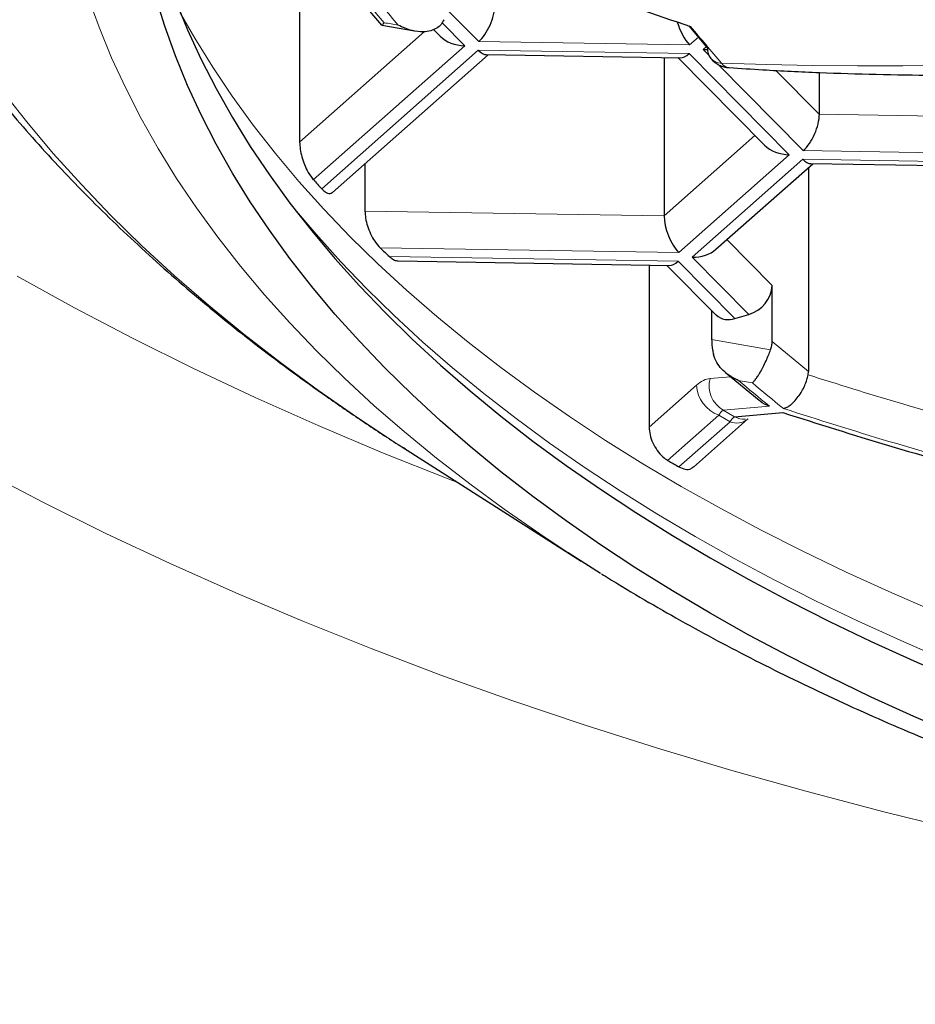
# Model space of a CAD drawing. Header units: millimetres. Extents: x 8 to 869, y 12 to 834.
# Tile 50 of 217: x 425.97 to 429.35, y 674.91 to 678.63. Entities that reach past the tile are written whole.
import ezdxf

# ---------------------------------------------------------------- set-up
doc = ezdxf.new("R2010")
doc.units = ezdxf.units.MM

msp = doc.modelspace()

# ---------------------------------------------------------------- linework, layer by layer
at = {"color": 7, "linetype": 'Continuous', "lineweight": 30}
for p, q in [((427.0233, 678.8472), (427.0233, 678.1689)), ((427.206, 678.7601), (427.3324, 678.61)), ((427.3335, 678.61), (427.4574, 678.5885)), ((428.4933, 678.6077), (428.5644, 678.5236)), ((427.5288, 678.5939), (427.5538, 678.5686)), ((427.1471, 677.9787), (427.7353, 678.4989)), ((427.728, 678.499), (428.4615, 678.4875)), ((428.4001, 678.4885), (428.4001, 677.8906)), ((428.4522, 678.4877), (428.7798, 678.1569)), ((428.9863, 678.4316), (428.9863, 678.274)), ((427.2699, 678.0873), (427.2699, 677.9083)), ((428.5959, 677.764), (428.9612, 678.0872)), ((428.9539, 678.0873), (429.6874, 678.0758)), ((428.945, 678.0728), (428.945, 677.3018)), ((427.3951, 677.72), (428.4202, 677.703)), ((428.3432, 677.7043), (428.3432, 677.0923)), ((428.4109, 677.7032), (428.5965, 677.5157)), ((428.8084, 677.416), (428.8084, 677.6275)), ((428.5796, 677.5329), (428.5796, 677.4228)), ((428.6676, 677.5023), (428.7204, 677.5178)), ((428.6325, 677.2983), (428.7586, 677.1935)), ((428.9439, 677.2898), (428.945, 677.3018)), ((428.5114, 676.9414), (428.7152, 677.1217)), ((428.6656, 677.131), (428.849, 677.147)), ((427.416, 677.0135), (428.0865, 676.5863)), ((427.422, 677.0097), (427.416, 677.0135))]:
    msp.add_line(p, q, dxfattribs=at)
at = {"color": 252, "linetype": 'Continuous', "lineweight": 0}
for p, q in [((427.6998, 678.5483), (427.5735, 678.6759)), ((427.5611, 678.6196), (427.647, 678.5328)), ((427.4949, 678.586), (427.0233, 678.1689)), ((427.647, 678.5328), (427.0749, 678.0268)), ((428.4963, 678.5359), (427.6998, 678.5483)), ((428.5293, 678.5651), (428.4963, 678.5359)), ((427.1065, 677.9924), (427.6981, 678.5156)), ((427.6981, 678.5156), (428.4945, 678.5032)), ((428.4945, 678.5032), (428.873, 678.1211)), ((428.5473, 678.5187), (428.5595, 678.5295)), ((428.5686, 678.4972), (428.5473, 678.5187)), ((428.9258, 678.1366), (428.6024, 678.4631)), ((428.9863, 678.274), (428.8224, 678.4395)), ((429.6673, 678.2634), (428.9863, 678.274)), ((428.7431, 678.1939), (428.4001, 677.8906)), ((429.7222, 678.1241), (428.9258, 678.1366)), ((428.873, 678.1211), (428.455, 677.7514)), ((428.506, 677.7342), (428.924, 678.1039)), ((428.924, 678.1039), (429.7204, 678.0915)), ((428.4001, 677.8906), (427.2699, 677.9083)), ((428.8084, 677.6275), (428.6371, 677.8005)), ((428.455, 677.7514), (427.3276, 677.769)), ((427.3622, 677.7367), (428.4533, 677.7187)), ((428.4533, 677.7187), (428.6676, 677.5023)), ((428.7204, 677.5178), (428.506, 677.7342)), ((428.8025, 677.3841), (428.5796, 677.4228)), ((428.945, 677.3018), (428.8084, 677.416)), ((428.6513, 677.2826), (428.5734, 677.2761)), ((428.7335, 677.2594), (428.6803, 677.2686)), ((428.5218, 677.2503), (428.3432, 677.0923)), ((428.7976, 677.1717), (428.6234, 677.1564)), ((428.6234, 677.1564), (428.6656, 677.131)), ((428.607, 677.1379), (428.4134, 676.9667)), ((428.649, 677.1127), (428.607, 677.1379)), ((428.649, 677.1127), (428.4558, 676.9419))]:
    msp.add_line(p, q, dxfattribs=at)
at = {"color": 252, "linetype": 'Continuous', "lineweight": 0, "flags": 128}
for points in [[(428.0377, 676.6177), (427.93, 676.689), (427.7955, 676.7825), (427.6656, 676.8778), (427.5402, 676.975), (427.4196, 677.0739), (427.3038, 677.1745), (427.1928, 677.2767), (427.0868, 677.3805), (426.9858, 677.4858), (426.8899, 677.5924), (426.7992, 677.7004), (426.7137, 677.8096), (426.6334, 677.9201), (426.5585, 678.0316), (426.4889, 678.1442), (426.4248, 678.2577), (426.3662, 678.3721), (426.3131, 678.4873), (426.2655, 678.6032), (426.2235, 678.7197)], [(426.5724, 678.6574), (426.6267, 678.5619), (426.695, 678.4513), (426.7686, 678.3417), (426.8475, 678.2332), (426.9315, 678.1258), (427.0207, 678.0197), (427.1149, 677.9149), (427.2141, 677.8115), (427.3183, 677.7095), (427.4273, 677.6091), (427.5411, 677.5102), (427.6597, 677.413), (427.7828, 677.3175), (427.9105, 677.2239), (428.0427, 677.132), (428.1792, 677.0421), (428.32, 676.9542), (428.465, 676.8683), (428.614, 676.7845), (428.767, 676.7028), (428.9239, 676.6234), (429.0846, 676.5462), (429.2489, 676.4713), (429.4167, 676.3989)], [(427.416, 677.0135), (427.3965, 677.0259), (427.2429, 677.1271), (427.0941, 677.2305), (426.9504, 677.336), (426.8118, 677.4434), (426.6783, 677.5528), (426.5502, 677.6641), (426.4275, 677.7772), (426.3103, 677.8919), (426.1986, 678.0083), (426.0925, 678.1263), (425.9921, 678.2457), (425.8976, 678.3666)], [(426.9828, 677.943), (426.9967, 677.9259), (427.0851, 677.8207), (427.1785, 677.7168), (427.2768, 677.6143), (427.3801, 677.5132), (427.4882, 677.4136), (427.601, 677.3156), (427.7185, 677.2192), (427.8406, 677.1246), (427.9672, 677.0317), (428.0982, 676.9407), (428.2335, 676.8516), (428.3731, 676.7644), (428.5168, 676.6792), (428.6645, 676.5962), (428.8162, 676.5152), (428.9717, 676.4365), (429.131, 676.36), (429.2938, 676.2858), (429.4602, 676.2139)], [(425.956, 677.6619), (426.1725, 677.5428), (426.3945, 677.4268), (426.6221, 677.314), (426.8551, 677.2045), (427.0932, 677.0983), (427.3363, 676.9956), (427.5843, 676.8964), (427.6237, 676.8812)], [(429.5219, 675.5675), (429.2296, 675.6394), (428.9408, 675.7154), (428.6558, 675.7955), (428.3747, 675.8797), (428.0978, 675.9678), (427.8252, 676.0599), (427.5571, 676.1558), (427.2937, 676.2555), (427.0352, 676.3589), (426.7817, 676.466), (426.5335, 676.5766), (426.2906, 676.6908), (426.0534, 676.8084), (425.8218, 676.9293)]]:
    msp.add_lwpolyline(points, dxfattribs=at)
at = {"color": 7, "linetype": 'Continuous', "lineweight": 30, "flags": 128}
for points in [[(429.5083, 675.9283), (429.3436, 675.9994), (429.1823, 676.0729), (429.0246, 676.1487), (428.8706, 676.2266), (428.7203, 676.3068), (428.574, 676.389), (428.4317, 676.4734), (428.2935, 676.5597), (428.1595, 676.648), (428.0298, 676.7381), (427.9044, 676.8301), (427.7835, 676.9238), (427.6672, 677.0192), (427.5554, 677.1163), (427.4484, 677.2149), (427.3461, 677.315), (427.2487, 677.4165), (427.1562, 677.5194), (427.0687, 677.6236), (426.9862, 677.7289), (426.9088, 677.8355), (426.8365, 677.9431), (426.7694, 678.0516), (426.7076, 678.1611), (426.651, 678.2715), (426.5998, 678.3826), (426.5539, 678.4944), (426.5134, 678.6068), (426.4783, 678.7198)], [(426.5539, 678.704), (426.5998, 678.5922), (426.651, 678.4811), (426.7076, 678.3707), (426.7694, 678.2612), (426.8365, 678.1527), (426.9088, 678.0451), (426.9862, 677.9386), (427.0687, 677.8332), (427.1562, 677.729), (427.2487, 677.6261), (427.3461, 677.5246), (427.4484, 677.4245), (427.5554, 677.3259), (427.6672, 677.2288), (427.7835, 677.1334), (427.9044, 677.0397), (428.0298, 676.9477), (428.1595, 676.8576), (428.2935, 676.7693), (428.4317, 676.683), (428.574, 676.5987), (428.7203, 676.5164), (428.8706, 676.4362), (429.0246, 676.3583), (429.1823, 676.2825), (429.3436, 676.209), (429.5083, 676.1379)], [(428.1602, 676.5399), (428.069, 676.5975), (428.0377, 676.6177)]]:
    msp.add_lwpolyline(points, dxfattribs=at)
at = {"color": 252, "linetype": 'Continuous', "lineweight": 0}
for centre, radius, start, end in [((429.184, 695.4753), 17.0184, 268.09172, 304.69059), ((438.6263, 688.1943), 14.7987, 219.60798, 220.31501), ((438.6951, 688.2012), 14.8211, 219.6173, 220.32313), ((429.3323, 689.9301), 11.4841, 260.02168, 260.29067), ((440.2353, 688.3826), 15.2745, 219.7991, 220.48156), ((428.6175, 678.5219), 0.0555, 222.0355, 269.7901), ((428.6499, 678.4896), 0.0401, 215.4721, 264.137), ((428.6753, 677.2484), 0.1056, 164.8082, 240.5741), ((434.1893, 683.8171), 8.5575, 229.92772, 230.94637), ((428.6492, 677.2583), 0.1276, 183.5867, 250.6771), ((434.258, 683.8238), 8.5798, 229.91639, 230.93258), ((428.6744, 677.1741), 0.0665, 247.5043, 307.9047), ((428.7018, 677.2022), 0.0799, 243.0252, 273.6598)]:
    msp.add_arc(centre, radius, start, end, dxfattribs=at)
at = {"color": 7, "linetype": 'Continuous', "lineweight": 30}
for centre, radius, start, end in [((434.432, 696.2339), 18.5998, 248.77631, 251.40175), ((428.6185, 678.5188), 0.0543, 174.941, 218.9301), ((430.2887, 680.9324), 4.3324, 222.1169, 222.7345), ((430.7035, 681.3436), 4.9167, 226.6378, 227.1896), ((428.6853, 677.6361), 0.1234, 286.5202, 356.0216), ((428.6434, 677.5686), 0.0706, 228.4577, 290.0612), ((432.1682, 683.3527), 7.4081, 239.54583, 239.92606)]:
    msp.add_arc(centre, radius, start, end, dxfattribs=at)
for centre, major_axis, ratio, start_param, end_param in [((427.6998, 678.6322), (0.0417, 0.0977), 0.450139, 3.899768, 5.470565), ((428.4963, 678.6197), (-0.0367, 0.0993), 0.409829, 1.393025, 2.407432), ((427.647, 678.6166), (0.1154, -0.0038), 0.72603, 3.796631, 4.736404), ((427.6981, 678.5995), (-0.0367, 0.0993), 0.409829, 2.407432, 2.98401), ((428.4945, 678.587), (0.0417, 0.0977), 0.450139, 3.323191, 3.899768), ((428.5473, 678.6026), (0.1154, -0.0038), 0.72603, 4.736404, 4.883938), ((428.9258, 678.2204), (0.0417, 0.0977), 0.450139, 3.899768, 5.470565), ((428.873, 678.2049), (0.1154, -0.0038), 0.72603, 3.796631, 4.736404), ((428.924, 678.1878), (-0.0367, 0.0993), 0.409829, 2.407432, 2.98401), ((428.455, 677.8352), (-0.0367, 0.0993), 0.409829, 0.836636, 2.407432), ((428.506, 677.8181), (0.1154, -0.0038), 0.72603, 4.736404, 5.628147), ((428.4533, 677.8025), (0.0417, 0.0977), 0.450677, 3.32318, 3.899779)]:
    msp.add_ellipse(centre, major_axis=major_axis, ratio=ratio, start_param=start_param, end_param=end_param, dxfattribs=at)
at = {"color": 252, "linetype": 'Continuous', "lineweight": 0}
for points, knots in [([(416.9704, 682.937), (416.9812, 682.8321), (417.0028, 682.6223), (417.05, 682.3082), (417.1082, 681.9942), (417.1786, 681.6804), (417.2608, 681.3671), (417.355, 681.0544), (417.4612, 680.7423), (417.5796, 680.4312), (417.7045, 680.1349), (417.834, 679.8533), (417.9666, 679.5863), (418.1085, 679.3207), (418.2596, 679.0566), (418.42, 678.794), (418.5898, 678.5331), (418.7691, 678.2741), (418.9587, 678.0157), (419.1591, 677.758), (419.3703, 677.5013), (419.5914, 677.247), (419.825, 676.9926), (420.0715, 676.7383), (420.3314, 676.4843), (420.6019, 676.2337), (420.8829, 675.9868), (421.1744, 675.744), (421.4765, 675.5052), (421.7895, 675.2705), (422.1132, 675.0403), (422.4475, 674.8147), (422.7882, 674.5968), (423.1349, 674.3865), (423.4872, 674.184), (423.8493, 673.9867), (424.1984, 673.8067), (424.5325, 673.643), (424.8496, 673.4948), (425.1912, 673.3425), (425.5588, 673.1873), (425.9535, 673.0302), (426.3566, 672.8794), (426.7677, 672.7354), (427.1657, 672.6051), (427.5492, 672.4877), (427.917, 672.382), (428.2899, 672.2818), (428.6678, 672.1871), (429.0502, 672.0982), (429.434, 672.0159), (429.8192, 671.9402), (430.2054, 671.8709), (430.5951, 671.8077), (430.9897, 671.7505), (431.3892, 671.6995), (431.7931, 671.6547), (432.1993, 671.6166), (432.6106, 671.5848), (433.0268, 671.5598), (433.4475, 671.5416), (433.8691, 671.5307), (434.2696, 671.5272), (434.6487, 671.53), (435.0061, 671.5379), (435.3629, 671.5509), (435.7604, 671.5712), (436.1977, 671.601), (436.6739, 671.6428), (437.1205, 671.6908), (437.5375, 671.7432), (437.9252, 671.7984), (438.31, 671.8596), (438.6929, 671.9271), (439.0738, 672.0008), (439.4524, 672.0807), (439.8269, 672.1662), (440.1994, 672.2579), (440.5696, 672.3556), (440.9373, 672.4595), (441.2998, 672.5688), (441.6579, 672.6835), (442.0114, 672.8036), (442.3601, 672.9291), (442.7027, 673.0594), (443.0404, 673.1947), (443.373, 673.335), (443.7004, 673.4801), (444.0213, 673.6294), (444.3377, 673.7838), (444.6494, 673.9433), (444.9562, 674.1076), (445.2561, 674.2758), (445.5537, 674.4504), (445.8486, 674.6315), (446.1404, 674.819), (446.4245, 675.0101), (446.6944, 675.2), (446.9507, 675.3883), (447.1942, 675.5747), (447.4509, 675.7796), (447.7188, 676.0036), (447.9955, 676.2475), (448.2617, 676.4948), (448.5245, 676.7521), (448.7828, 677.0195), (449.0356, 677.2971), (449.2788, 677.5806), (449.5119, 677.8698), (449.7346, 678.1646), (449.9367, 678.4507), (450.1199, 678.7275), (450.2857, 678.9946), (450.4419, 679.2635), (450.5885, 679.534), (450.7255, 679.8061), (450.853, 680.0797), (450.9709, 680.3545), (451.0799, 680.6318), (451.1797, 680.9116), (451.2703, 681.1938), (451.3512, 681.4769), (451.4231, 681.7637), (451.4857, 682.054), (451.5384, 682.3478), (451.5816, 682.6422), (451.6017, 682.8387), (451.6117, 682.937)], [0, 0, 0, 0, 0.009676, 0.019353, 0.02903, 0.038747, 0.048466, 0.058183, 0.067939, 0.077695, 0.08745, 0.095942, 0.104436, 0.112929, 0.121421, 0.12992, 0.13842, 0.146919, 0.155418, 0.164055, 0.172694, 0.181333, 0.189971, 0.198897, 0.207827, 0.216756, 0.225682, 0.234581, 0.243486, 0.252394, 0.261301, 0.270205, 0.279103, 0.287669, 0.296238, 0.304807, 0.313372, 0.320363, 0.327354, 0.334344, 0.342517, 0.350697, 0.358877, 0.367056, 0.375229, 0.382181, 0.389137, 0.396096, 0.403055, 0.410011, 0.416962, 0.423763, 0.430566, 0.437369, 0.44417, 0.451064, 0.457962, 0.46486, 0.471755, 0.478814, 0.485877, 0.49294, 0.499999, 0.505983, 0.511968, 0.517953, 0.523937, 0.532006, 0.540077, 0.548146, 0.55485, 0.561557, 0.568263, 0.574968, 0.581759, 0.588553, 0.595347, 0.602138, 0.609067, 0.615999, 0.62293, 0.629859, 0.636849, 0.64384, 0.650832, 0.657822, 0.664881, 0.671943, 0.679004, 0.686064, 0.693262, 0.700463, 0.707663, 0.714861, 0.72241, 0.729961, 0.737512, 0.745062, 0.752086, 0.759111, 0.766135, 0.774937, 0.78374, 0.792544, 0.801346, 0.810861, 0.820378, 0.829894, 0.839682, 0.849472, 0.85926, 0.867918, 0.876578, 0.885237, 0.893895, 0.902559, 0.911225, 0.919891, 0.928556, 0.93735, 0.946147, 0.954943, 0.963738, 0.972803, 0.981869, 0.990935, 1, 1, 1, 1]), ([(450.4806, 681.4086), (450.445, 681.2996), (450.3738, 681.0814), (450.2496, 680.756), (450.1126, 680.4322), (449.9615, 680.1102), (449.7968, 679.7902), (449.6181, 679.4724), (449.4256, 679.157), (449.219, 678.8443), (449.0139, 678.5561), (448.8134, 678.2922), (448.6204, 678.0518), (448.4186, 677.8136), (448.1985, 677.5671), (447.9586, 677.313), (447.6973, 677.0518), (447.4244, 676.7942), (447.1399, 676.5403), (446.8436, 676.2904), (446.5356, 676.0448), (446.2157, 675.8036), (445.8842, 675.5672), (445.5641, 675.3516), (445.2582, 675.1557), (444.9687, 674.9788), (444.6719, 674.8056), (444.3682, 674.6367), (444.0579, 674.4722), (443.741, 674.3122), (443.417, 674.1565), (443.0858, 674.0054), (442.7476, 673.8589), (442.4025, 673.7173), (442.0504, 673.5808), (441.6863, 673.4475), (441.3096, 673.3182), (440.9203, 673.1931), (440.5243, 673.0746), (440.135, 672.9663), (439.7535, 672.8679), (439.3804, 672.7786), (439.0027, 672.6953), (438.6189, 672.6177), (438.2291, 672.5461), (437.8334, 672.4808), (437.4342, 672.4223), (437.0346, 672.371), (436.6348, 672.3268), (436.2352, 672.2897), (435.8336, 672.2594), (435.4305, 672.2359), (435.0383, 672.22), (434.6574, 672.2109), (434.288, 672.208), (433.9186, 672.211), (433.5496, 672.2199), (433.1812, 672.2347), (432.8137, 672.2553), (432.4475, 672.2816), (432.0759, 672.3142), (431.6994, 672.3535), (431.3183, 672.3997), (430.9399, 672.452), (430.5374, 672.5146), (430.1119, 672.5891), (429.665, 672.677), (429.2222, 672.7735), (428.7842, 672.8785), (428.3514, 672.9919), (427.9243, 673.1134), (427.5033, 673.2428), (427.0889, 673.38), (426.7071, 673.5156), (426.3565, 673.6479), (426.0356, 673.7757), (425.7205, 673.9076), (425.3771, 674.0587), (425.0077, 674.2305), (424.6156, 674.4246), (424.2297, 674.6274), (423.8507, 674.8389), (423.4791, 675.0591), (423.1419, 675.2709), (422.8368, 675.4728), (422.5613, 675.6638), (422.2937, 675.858), (422.0051, 676.0772), (421.6988, 676.3227), (421.3786, 676.5954), (421.0723, 676.8728), (420.7798, 677.1546), (420.501, 677.4404), (420.2531, 677.7113), (420.033, 677.9661), (419.8382, 678.2041), (419.6521, 678.4442), (419.4629, 678.7022), (419.2728, 678.9785), (419.084, 679.2734), (418.9075, 679.5706), (418.7433, 679.8698), (418.5913, 680.1709), (418.4505, 680.4757), (418.3216, 680.7839), (418.2036, 681.0954), (418.1355, 681.3042), (418.1015, 681.4086)], [0, 0, 0, 0, 0.012016, 0.024033, 0.036048, 0.048064, 0.060082, 0.072098, 0.084115, 0.096133, 0.10815, 0.117636, 0.127123, 0.13661, 0.146096, 0.156851, 0.167607, 0.178362, 0.189118, 0.199876, 0.210632, 0.221389, 0.232148, 0.242905, 0.251474, 0.260045, 0.268616, 0.277184, 0.285693, 0.294205, 0.302717, 0.311226, 0.319738, 0.328252, 0.336767, 0.345278, 0.354178, 0.363083, 0.371987, 0.380887, 0.388913, 0.396943, 0.404973, 0.412999, 0.421141, 0.429287, 0.437433, 0.445575, 0.453557, 0.461545, 0.469535, 0.477523, 0.485504, 0.492782, 0.500062, 0.507342, 0.51462, 0.521896, 0.529176, 0.536456, 0.543733, 0.551423, 0.559116, 0.566809, 0.574498, 0.583859, 0.593223, 0.602584, 0.612044, 0.621507, 0.630968, 0.640521, 0.650077, 0.65963, 0.667458, 0.675288, 0.683118, 0.690946, 0.701381, 0.711819, 0.722255, 0.733069, 0.743886, 0.754701, 0.763481, 0.772263, 0.781045, 0.789825, 0.80153, 0.813238, 0.824943, 0.836647, 0.848352, 0.860056, 0.869478, 0.878901, 0.888325, 0.897747, 0.909039, 0.920333, 0.931625, 0.942916, 0.954209, 0.965501, 0.977, 0.988501, 1, 1, 1, 1]), ([(418.9101, 681.4158), (418.9445, 681.3123), (419.0135, 681.1052), (419.1333, 680.7965), (419.2652, 680.4891), (419.4103, 680.1836), (419.5684, 679.88), (419.7394, 679.5784), (419.9235, 679.2792), (420.1207, 678.9824), (420.3347, 678.6833), (420.5662, 678.3822), (420.8163, 678.0796), (421.0695, 677.7937), (421.3238, 677.5244), (421.5771, 677.2711), (421.8417, 677.0213), (422.1176, 676.7752), (422.4049, 676.5329), (422.7036, 676.2947), (423.0138, 676.0609), (423.3353, 675.8317), (423.6457, 675.6226), (423.9424, 675.4328), (424.2231, 675.2612), (424.5111, 675.0933), (424.8048, 674.93), (425.1042, 674.7714), (425.409, 674.6175), (425.7207, 674.4678), (426.0392, 674.3224), (426.3644, 674.1815), (426.6963, 674.0452), (427.0348, 673.9138), (427.3849, 673.7856), (427.747, 673.6612), (428.1212, 673.5408), (428.5019, 673.4267), (428.8995, 673.316), (429.3143, 673.2097), (429.7467, 673.1085), (430.1488, 673.0234), (430.5187, 672.9524), (430.8547, 672.8935), (431.1936, 672.8396), (431.5406, 672.7902), (431.8958, 672.7455), (432.2589, 672.706), (432.624, 672.6723), (432.985, 672.6451), (433.3417, 672.624), (433.6937, 672.6089), (434.0463, 672.5993), (434.3993, 672.5953), (434.7523, 672.5972), (435.1052, 672.6047), (435.4574, 672.6178), (435.8155, 672.6368), (436.1792, 672.6621), (436.548, 672.6941), (436.9149, 672.732), (437.305, 672.779), (437.7176, 672.8367), (438.1514, 672.9065), (438.5806, 672.9847), (439.0047, 673.071), (439.4228, 673.165), (439.837, 673.2673), (440.2468, 673.3775), (440.6519, 673.4957), (441.0587, 673.6238), (441.4662, 673.7621), (441.8735, 673.9109), (442.2717, 674.0668), (442.6606, 674.2295), (443.0401, 674.3987), (443.4145, 674.5762), (443.7835, 674.7621), (444.1463, 674.9562), (444.5069, 675.1607), (444.8641, 675.376), (445.2172, 675.602), (445.558, 675.8335), (445.8865, 676.0703), (446.2027, 676.3119), (446.5066, 676.5581), (446.7982, 676.8087), (447.0776, 677.0634), (447.3513, 677.3283), (447.6185, 677.6033), (447.878, 677.8887), (448.113, 678.1651), (448.3256, 678.4317), (448.5176, 678.688), (448.6994, 678.9465), (448.8709, 679.2071), (449.0321, 679.4696), (449.1831, 679.7339), (449.324, 679.9998), (449.456, 680.2699), (449.579, 680.5442), (449.6922, 680.8225), (449.7954, 681.102), (449.8552, 681.2892), (449.8851, 681.3828)], [0, 0, 0, 0, 0.0119292, 0.02386, 0.0357892, 0.0477188, 0.0596499, 0.0715794, 0.0835096, 0.0954414, 0.1073715, 0.1199158, 0.1324622, 0.1450063, 0.1559087, 0.1668127, 0.1777149, 0.1886184, 0.1995235, 0.2104268, 0.2213315, 0.232238, 0.2431425, 0.2518296, 0.260519, 0.2692082, 0.277895, 0.2864518, 0.2950112, 0.3035705, 0.3121271, 0.3206861, 0.329248, 0.3378097, 0.3463683, 0.3553156, 0.3642669, 0.373218, 0.382165, 0.3918565, 0.4015509, 0.4112421, 0.418512, 0.4257846, 0.4330571, 0.4403268, 0.4479525, 0.4555815, 0.4632105, 0.470836, 0.4781074, 0.4853818, 0.4926562, 0.4999274, 0.507199, 0.5144737, 0.5217485, 0.5290202, 0.5367106, 0.5444045, 0.5520984, 0.5597889, 0.5690965, 0.5784151, 0.58774, 0.5970658, 0.6063863, 0.6156953, 0.6251601, 0.6346276, 0.6440927, 0.6541926, 0.6642954, 0.6743956, 0.6844933, 0.6945935, 0.7046914, 0.7151641, 0.7256392, 0.736112, 0.7473305, 0.7585517, 0.7697705, 0.7809872, 0.7922061, 0.803423, 0.8146384, 0.8258558, 0.8370714, 0.8491097, 0.8611503, 0.8731889, 0.8836517, 0.8941171, 0.9045826, 0.9150457, 0.9255075, 0.9359717, 0.9464359, 0.9568979, 0.9676722, 0.9784489, 0.9892256, 1, 1, 1, 1]), ([(428.5734, 677.2761), (428.5652, 677.2746), (428.5487, 677.2717), (428.5308, 677.2574), (428.5218, 677.2503)], [0, 0, 0, 0, 0.498956, 1, 1, 1, 1]), ([(428.607, 677.1379), (428.61, 677.1423), (428.6159, 677.1512), (428.6209, 677.1547), (428.6234, 677.1564)], [0, 0, 0, 0, 0.500184, 1, 1, 1, 1]), ([(429.652, 676.9233), (429.5174, 676.961), (429.2485, 677.0362), (428.9832, 677.1204), (428.8508, 677.1625)], [0, 0, 0, 0, 0.500491, 1, 1, 1, 1]), ([(428.6656, 677.131), (428.6631, 677.1293), (428.658, 677.1259), (428.652, 677.1171), (428.649, 677.1127)], [0, 0, 0, 0, 0.499825, 1, 1, 1, 1])]:
    msp.add_open_spline(points, degree=3, knots=knots, dxfattribs=at)
at = {"color": 7, "linetype": 'Continuous', "lineweight": 30}
for points, knots in [([(428.6459, 678.4502), (428.6882, 678.4473), (428.8013, 678.4396), (428.9865, 678.4311), (429.2015, 678.4242), (429.4178, 678.421), (429.6352, 678.4213), (429.8536, 678.4252), (430.0732, 678.4327), (430.2937, 678.4437), (430.5151, 678.4583), (430.7375, 678.4765), (430.9606, 678.4982), (431.1846, 678.5235), (431.4093, 678.5524), (431.6346, 678.5848), (431.8606, 678.6208), (432.0871, 678.6603), (432.3141, 678.7034), (432.5416, 678.7501), (432.7695, 678.8002), (432.9978, 678.8539), (433.2263, 678.9111), (433.4551, 678.9719), (433.6841, 679.0361), (433.9132, 679.1039), (434.1424, 679.1751), (434.3717, 679.2498), (434.601, 679.328), (434.8302, 679.4096), (435.0592, 679.4947), (435.2882, 679.5832), (435.5169, 679.6752), (435.7454, 679.7705), (435.9736, 679.8693), (436.2014, 679.9715), (436.4289, 680.0771), (436.6559, 680.186), (436.8825, 680.2984), (437.1087, 680.4141), (437.3342, 680.5332), (437.5593, 680.6557), (437.7837, 680.7815), (437.9999, 680.9063), (438.2153, 681.0342), (438.4222, 681.1603), (438.628, 681.2892), (438.7839, 681.3888), (438.8734, 681.4477), (438.8976, 681.4637)], [0, 0, 0, 0, 0.012935, 0.03458, 0.056236, 0.077901, 0.099575, 0.121259, 0.142952, 0.164654, 0.186366, 0.208086, 0.229817, 0.251556, 0.273305, 0.295063, 0.316831, 0.338609, 0.360397, 0.382195, 0.404004, 0.425823, 0.447654, 0.469496, 0.49135, 0.513217, 0.535097, 0.55699, 0.578898, 0.600821, 0.622761, 0.644717, 0.666692, 0.688686, 0.710701, 0.732738, 0.754799, 0.776886, 0.799, 0.821146, 0.843325, 0.86554, 0.887795, 0.910095, 0.930153, 0.952489, 0.972538, 0.992585, 1, 1, 1, 1]), ([(424.9129, 680.8686), (424.9128, 680.8617), (424.9122, 680.8158), (424.9148, 680.7309), (424.9211, 680.6138), (424.9315, 680.4967), (424.9459, 680.3796), (424.9641, 680.2625), (424.9864, 680.1455), (425.0126, 680.0286), (425.0428, 679.9118), (425.0771, 679.7953), (425.1154, 679.6789), (425.1578, 679.5628), (425.2042, 679.4471), (425.2548, 679.3317), (425.3096, 679.2168), (425.3685, 679.1023), (425.4315, 678.9884), (425.4988, 678.8752), (425.5702, 678.7626), (425.6458, 678.6507), (425.7255, 678.5397), (425.8095, 678.4296), (425.8975, 678.3205), (425.9897, 678.2124), (426.0859, 678.1055), (426.1861, 677.9998), (426.2903, 677.8955), (426.3984, 677.7925), (426.5103, 677.6909), (426.626, 677.5909), (426.7454, 677.4925), (426.8684, 677.3957), (426.995, 677.3006), (427.125, 677.2073), (427.2586, 677.1159), (427.3579, 677.0501), (427.4135, 677.0152), (427.4226, 677.0096)], [0, 0, 0, 0, 0.004608, 0.030607, 0.056653, 0.082759, 0.108939, 0.135207, 0.161576, 0.18806, 0.214672, 0.241423, 0.268324, 0.295385, 0.322617, 0.350025, 0.377617, 0.405397, 0.433368, 0.461532, 0.489888, 0.518434, 0.547165, 0.576076, 0.60516, 0.634408, 0.663811, 0.693357, 0.723034, 0.752832, 0.782737, 0.812738, 0.842823, 0.87298, 0.903199, 0.93347, 0.963783, 0.994131, 1, 1, 1, 1]), ([(419.1361, 680.3175), (419.1515, 680.2862), (419.1942, 680.1996), (419.2683, 680.0583), (419.3579, 679.8939), (419.4512, 679.7305), (419.548, 679.568), (419.6485, 679.4064), (419.7524, 679.2458), (419.86, 679.086), (419.9712, 678.9272), (420.0854, 678.7699), (420.2029, 678.6141), (420.3234, 678.4599), (420.4471, 678.307), (420.5741, 678.1555), (420.704, 678.0056), (420.8368, 677.8574), (420.9725, 677.7109), (421.1109, 677.5662), (421.2521, 677.4233), (421.3961, 677.282), (421.5427, 677.1426), (421.6918, 677.0051), (421.8436, 676.8694), (421.9979, 676.7355), (422.1549, 676.6034), (422.3144, 676.473), (422.4765, 676.3444), (422.6411, 676.2177), (422.8079, 676.0929), (422.9769, 675.9703), (423.1479, 675.8496), (423.3212, 675.731), (423.4966, 675.6143), (423.6743, 675.4995), (423.8534, 675.3872), (424.0341, 675.2771), (424.2165, 675.1693), (424.4013, 675.0631), (424.5882, 674.959), (424.7769, 674.8569), (424.9671, 674.7569), (425.1587, 674.6593), (425.3512, 674.5641), (425.5449, 674.4713), (425.7401, 674.3805), (425.9371, 674.2918), (426.1357, 674.2051), (426.3353, 674.1207), (426.5358, 674.0386), (426.7373, 673.9589), (426.9398, 673.8813), (427.1435, 673.806), (427.3483, 673.7329), (427.5537, 673.6621), (427.7601, 673.5935), (427.9676, 673.5271), (428.1768, 673.4626), (428.3873, 673.4002), (428.5989, 673.3399), (428.8114, 673.2818), (429.0243, 673.2259), (429.2376, 673.1724), (429.4509, 673.1212), (429.6642, 673.0723), (429.8778, 673.0257), (430.0919, 672.9813), (430.3065, 672.9391), (430.5215, 672.899), (430.7368, 672.8612), (430.9525, 672.8256), (431.1686, 672.7921), (431.3852, 672.7608), (431.6024, 672.7316), (431.8201, 672.7046), (432.0379, 672.6797), (432.2559, 672.657), (432.4742, 672.6364), (432.6933, 672.618), (432.9132, 672.6016), (433.1334, 672.5874), (433.3537, 672.5753), (433.5737, 672.5654), (433.7931, 672.5576), (434.0117, 672.5521), (434.229, 672.5486), (434.4454, 672.5474), (434.6619, 672.5482), (434.8789, 672.5512), (435.0967, 672.5563), (435.3144, 672.5636), (435.5321, 672.5729), (435.7499, 672.5845), (435.9678, 672.5981), (436.1857, 672.6139), (436.4038, 672.6319), (436.6221, 672.652), (436.8404, 672.6743), (437.0581, 672.6987), (437.2752, 672.7252), (437.4916, 672.7538), (437.7074, 672.7845), (437.9219, 672.8172), (438.1351, 672.852), (438.3474, 672.8887), (438.5595, 672.9277), (438.7714, 672.9689), (438.9831, 673.0122), (439.1948, 673.0579), (439.4064, 673.1057), (439.6177, 673.1558), (439.8284, 673.208), (440.0384, 673.2624), (440.2475, 673.319), (440.4559, 673.3777), (440.6633, 673.4385), (440.8698, 673.5015), (441.0754, 673.5666), (441.2799, 673.6338), (441.483, 673.703), (441.6847, 673.7743), (441.8851, 673.8476), (442.0843, 673.923), (442.2824, 674.0006), (442.4794, 674.0803), (442.6754, 674.1623), (442.8704, 674.2465), (443.0644, 674.3329), (443.2577, 674.4218), (443.4497, 674.5128), (443.64, 674.6058), (443.8286, 674.7009), (444.0158, 674.7981), (444.2014, 674.8974), (444.3854, 674.9988), (444.5676, 675.1023), (444.7478, 675.2076), (444.9259, 675.3149), (445.1016, 675.4239), (445.2756, 675.535), (445.4479, 675.6482), (445.6186, 675.7637), (445.7872, 675.8811), (445.9536, 676.0005), (446.1178, 676.1218), (446.28, 676.2451), (446.4401, 676.3704), (446.5981, 676.4979), (446.7537, 676.6272), (446.9068, 676.7583), (447.0573, 676.891), (447.2051, 677.0256), (447.3504, 677.1619), (447.4931, 677.3), (447.6332, 677.4399), (447.7709, 677.5819), (447.9057, 677.7254), (448.0376, 677.8705), (448.1664, 678.0171), (448.2926, 678.1654), (448.4158, 678.3154), (448.536, 678.4669), (448.653, 678.6197), (448.7664, 678.7734), (448.8768, 678.9286), (448.9843, 679.0855), (449.0888, 679.2443), (449.1898, 679.4039), (449.2871, 679.5645), (449.3643, 679.6964), (449.4077, 679.775), (449.4213, 679.7995)], [0, 0, 0, 0, 0.004005, 0.011096, 0.018174, 0.02524, 0.032297, 0.039346, 0.046389, 0.053427, 0.060462, 0.067497, 0.074444, 0.081394, 0.088325, 0.095232, 0.102113, 0.108961, 0.115774, 0.122548, 0.129297, 0.136016, 0.142698, 0.149344, 0.155958, 0.162541, 0.169094, 0.175622, 0.182124, 0.188604, 0.195041, 0.201439, 0.207801, 0.21413, 0.220429, 0.2267, 0.232947, 0.239082, 0.245219, 0.251341, 0.257438, 0.263504, 0.269532, 0.275517, 0.281452, 0.287332, 0.293174, 0.299031, 0.304843, 0.310611, 0.316339, 0.322031, 0.327688, 0.333314, 0.338912, 0.344486, 0.349995, 0.355503, 0.361004, 0.366492, 0.37196, 0.377404, 0.382818, 0.388197, 0.393537, 0.398833, 0.404099, 0.409353, 0.41458, 0.419785, 0.424969, 0.430135, 0.435286, 0.440424, 0.445551, 0.45067, 0.455785, 0.460864, 0.465941, 0.471028, 0.47612, 0.481209, 0.48629, 0.491357, 0.496403, 0.501424, 0.506415, 0.51137, 0.516316, 0.521314, 0.526313, 0.531317, 0.536327, 0.541345, 0.546375, 0.551418, 0.556477, 0.561554, 0.566652, 0.571757, 0.576845, 0.581955, 0.587074, 0.592186, 0.597279, 0.602377, 0.607508, 0.612663, 0.617845, 0.623058, 0.628307, 0.633589, 0.638892, 0.644215, 0.649561, 0.654929, 0.66032, 0.665736, 0.671176, 0.676642, 0.682123, 0.687617, 0.693135, 0.698679, 0.704253, 0.709859, 0.715501, 0.721182, 0.726905, 0.732674, 0.738502, 0.744322, 0.750183, 0.756081, 0.762015, 0.767981, 0.773978, 0.780002, 0.78605, 0.792115, 0.798185, 0.804352, 0.810544, 0.816764, 0.823016, 0.829303, 0.835627, 0.841991, 0.8484, 0.854851, 0.861316, 0.867808, 0.874331, 0.880885, 0.887473, 0.894098, 0.900762, 0.90748, 0.91418, 0.920925, 0.927709, 0.934525, 0.941366, 0.948225, 0.955095, 0.961933, 0.968903, 0.975876, 0.982853, 0.989837, 0.996828, 1, 1, 1, 1]), ([(417.3566, 679.9707), (417.3702, 679.943), (417.4128, 679.8563), (417.4882, 679.7116), (417.5825, 679.5368), (417.6804, 679.3634), (417.7816, 679.1913), (417.8862, 679.0206), (417.9941, 678.8511), (418.1055, 678.6828), (418.2203, 678.5156), (418.3383, 678.3499), (418.4595, 678.1857), (418.5839, 678.0229), (418.7116, 677.8614), (418.8425, 677.7014), (418.9767, 677.5427), (419.1141, 677.3854), (419.2543, 677.2299), (419.3974, 677.0761), (419.5433, 676.9242), (419.6922, 676.7737), (419.8439, 676.625), (419.9983, 676.4782), (420.1552, 676.3333), (420.3148, 676.1903), (420.4768, 676.0492), (420.6412, 675.9102), (420.8082, 675.773), (420.9776, 675.6377), (421.1494, 675.5044), (421.3233, 675.3732), (421.4993, 675.2441), (421.6775, 675.117), (421.8579, 674.9919), (422.0405, 674.8689), (422.2253, 674.7477), (422.4124, 674.6286), (422.6016, 674.5113), (422.7925, 674.3963), (422.9851, 674.2835), (423.1792, 674.1731), (423.3754, 674.0646), (423.5733, 673.9582), (423.7729, 673.854), (423.9742, 673.7519), (424.1772, 673.6519), (424.3818, 673.5541), (424.588, 673.4584), (424.7959, 673.3647), (425.0053, 673.2732), (425.2157, 673.1841), (425.4271, 673.0972), (425.6391, 673.0129), (425.8521, 672.9307), (426.0661, 672.8509), (426.2812, 672.7733), (426.4973, 672.6979), (426.7146, 672.6246), (426.9329, 672.5536), (427.1524, 672.4846), (427.3731, 672.4179), (427.595, 672.3532), (427.8182, 672.2906), (428.0412, 672.2305), (428.2649, 672.1726), (428.4892, 672.117), (428.7155, 672.0632), (428.9428, 672.0116), (429.1709, 671.9621), (429.3997, 671.9148), (429.6287, 671.8697), (429.8579, 671.8269), (430.087, 671.7864), (430.3158, 671.7482), (430.5441, 671.7124), (430.7716, 671.6789), (430.9998, 671.6476), (431.2295, 671.6182), (431.461, 671.5908), (431.6931, 671.5656), (431.9252, 671.5425), (432.1574, 671.5216), (432.3896, 671.5029), (432.622, 671.4863), (432.8545, 671.472), (433.0873, 671.4597), (433.3203, 671.4497), (433.5535, 671.4418), (433.787, 671.436), (434.0208, 671.4324), (434.2539, 671.431), (434.4863, 671.4317), (434.7181, 671.4346), (434.9499, 671.4396), (435.182, 671.4468), (435.4141, 671.4561), (435.6463, 671.4676), (435.8786, 671.4812), (436.1107, 671.497), (436.3429, 671.5149), (436.5749, 671.535), (436.8067, 671.5572), (437.0383, 671.5816), (437.2694, 671.6082), (437.4999, 671.6368), (437.7294, 671.6675), (437.958, 671.7004), (438.186, 671.7353), (438.4133, 671.7723), (438.64, 671.8115), (438.8662, 671.8528), (439.0919, 671.8963), (439.3171, 671.9419), (439.5418, 671.9898), (439.7662, 672.0398), (439.9902, 672.0921), (440.214, 672.1466), (440.4372, 672.2033), (440.659, 672.262), (440.8795, 672.3228), (441.0991, 672.3858), (441.3186, 672.451), (441.5377, 672.5186), (441.7561, 672.5885), (441.9738, 672.6605), (442.1903, 672.7347), (442.4056, 672.811), (442.6193, 672.8893), (442.8313, 672.9695), (443.0412, 673.0516), (443.2481, 673.1351), (443.4545, 673.221), (443.6606, 673.3094), (443.8671, 673.4007), (444.0719, 673.494), (444.2751, 673.5894), (444.4766, 673.6867), (444.6764, 673.7862), (444.8746, 673.8877), (445.0713, 673.9914), (445.2664, 674.0972), (445.46, 674.2052), (445.6521, 674.3155), (445.8425, 674.4279), (446.0311, 674.5423), (446.2176, 674.6587), (446.4022, 674.7773), (446.5851, 674.8979), (446.7657, 675.0205), (446.9441, 675.145), (447.1204, 675.2715), (447.295, 675.4003), (447.4675, 675.5311), (447.6372, 675.6635), (447.8044, 675.7977), (447.9693, 675.9338), (448.1319, 676.072), (448.2919, 676.2119), (448.4493, 676.3536), (448.604, 676.497), (448.7561, 676.6422), (448.9055, 676.7892), (449.0524, 676.938), (449.1966, 677.0887), (449.3384, 677.2415), (449.4774, 677.396), (449.6135, 677.5521), (449.7465, 677.7097), (449.8764, 677.8689), (450.0033, 678.0296), (450.1272, 678.1918), (450.2478, 678.3555), (450.3653, 678.5206), (450.4795, 678.6871), (450.5903, 678.8546), (450.6978, 679.0234), (450.8019, 679.1935), (450.9028, 679.365), (451.0001, 679.5375), (451.0938, 679.711), (451.1681, 679.8535), (451.2098, 679.9384), (451.2228, 679.9649)], [0, 0, 0, 0, 0.0031172, 0.0097322, 0.0163301, 0.0229073, 0.0294602, 0.0359852, 0.0424968, 0.0490097, 0.0554989, 0.061966, 0.0684127, 0.0748406, 0.0812515, 0.0876469, 0.0940285, 0.1003976, 0.1067598, 0.1130423, 0.1193349, 0.1256021, 0.1318423, 0.1380542, 0.1442365, 0.1503881, 0.1565079, 0.1625952, 0.1686475, 0.1746994, 0.1807019, 0.1866704, 0.1926069, 0.198513, 0.2043909, 0.2102422, 0.2160688, 0.2218725, 0.2276552, 0.2334192, 0.2391081, 0.2447871, 0.2504374, 0.2560596, 0.2616542, 0.2672221, 0.272764, 0.2782807, 0.2837731, 0.289242, 0.2946883, 0.300111, 0.305478, 0.31081, 0.3161106, 0.3213822, 0.3266267, 0.3318461, 0.3370427, 0.3422183, 0.347375, 0.3525149, 0.3576399, 0.3627522, 0.367859, 0.3728544, 0.3778965, 0.3829328, 0.387959, 0.3929712, 0.3979655, 0.4029383, 0.407886, 0.4128054, 0.4176933, 0.4225468, 0.4273632, 0.4321376, 0.4369752, 0.4418288, 0.4466658, 0.4514884, 0.4562985, 0.4610984, 0.4658901, 0.4706756, 0.475457, 0.4802363, 0.4850157, 0.4897967, 0.4945811, 0.4993661, 0.5041026, 0.508843, 0.5135898, 0.5183434, 0.5231042, 0.5278727, 0.5326492, 0.5374341, 0.5422277, 0.5470305, 0.5518427, 0.5566645, 0.5614964, 0.5663298, 0.5711555, 0.5759857, 0.5808226, 0.5856684, 0.5905252, 0.5953953, 0.6002809, 0.6051842, 0.6101076, 0.6150531, 0.6200232, 0.6250201, 0.6300495, 0.635084, 0.6401011, 0.6451582, 0.650252, 0.6553792, 0.6605363, 0.6657195, 0.670925, 0.6761485, 0.6813856, 0.6866318, 0.6918824, 0.6971298, 0.7023232, 0.707702, 0.7130966, 0.7185095, 0.7239427, 0.7293985, 0.7348788, 0.7403859, 0.7459218, 0.7514887, 0.7570889, 0.7627254, 0.7684043, 0.7740965, 0.7798182, 0.7855714, 0.791358, 0.7971876, 0.803004, 0.808874, 0.8147872, 0.8207326, 0.8266987, 0.8326467, 0.838669, 0.8447097, 0.850771, 0.8568547, 0.862963, 0.8690978, 0.8752612, 0.8814551, 0.8876818, 0.8939457, 0.9002543, 0.9065653, 0.912901, 0.9192605, 0.9256429, 0.9320473, 0.9384727, 0.9449181, 0.9513824, 0.9578617, 0.9643291, 0.9708522, 0.9773813, 0.9839184, 0.9904654, 0.9970243, 1, 1, 1, 1]), ([(427.3423, 678.6197), (427.3393, 678.6158), (427.3349, 678.6099), (427.334, 678.6105), (427.3337, 678.6107)], [0, 0, 0, 0, 0.675144, 1, 1, 1, 1]), ([(427.5676, 678.6311), (427.5646, 678.6249), (427.5585, 678.6121), (427.5408, 678.5977), (427.5178, 678.588), (427.4861, 678.5839), (427.4432, 678.5885), (427.4127, 678.6025), (427.3955, 678.6105)], [0, 0, 0, 0, 0.109314, 0.22621, 0.355699, 0.501524, 0.717701, 1, 1, 1, 1]), ([(428.5763, 678.4849), (428.5766, 678.4844), (428.5803, 678.4795), (428.5895, 678.4714), (428.604, 678.4613), (428.6212, 678.4541), (428.6355, 678.4502), (428.6438, 678.4502), (428.6458, 678.4501)], [0, 0, 0, 0, 0.0235276, 0.2296734, 0.453617, 0.6873591, 0.9266258, 1, 1, 1, 1]), ([(427.0233, 678.1689), (427.0237, 678.16), (427.0246, 678.1424), (427.0314, 678.1121), (427.0418, 678.0817), (427.0565, 678.0504), (427.0684, 678.0352), (427.0749, 678.0268)], [0, 0, 0, 0, 0.173317, 0.346203, 0.529851, 0.741781, 1, 1, 1, 1]), ([(427.1065, 677.9924), (427.1103, 677.9886), (427.118, 677.9811), (427.1288, 677.9754), (427.1383, 677.9747), (427.1448, 677.9756), (427.1472, 677.9793), (427.1476, 677.9799)], [0, 0, 0, 0, 0.253641, 0.507149, 0.731828, 0.956262, 1, 1, 1, 1]), ([(427.2699, 677.9083), (427.2704, 677.8993), (427.2714, 677.8815), (427.2792, 677.8511), (427.291, 677.821), (427.3075, 677.791), (427.3206, 677.7767), (427.3276, 677.769)], [0, 0, 0, 0, 0.177067, 0.353762, 0.539982, 0.751264, 1, 1, 1, 1]), ([(427.3622, 677.7367), (427.3665, 677.7331), (427.3752, 677.7259), (427.3864, 677.7207), (427.3926, 677.7205), (427.3951, 677.7204)], [0, 0, 0, 0, 0.380659, 0.761166, 1, 1, 1, 1]), ([(428.5796, 677.4228), (428.5797, 677.417), (428.5801, 677.4051), (428.5824, 677.3863), (428.5851, 677.3736), (428.5864, 677.3676)], [0, 0, 0, 0, 0.3391958, 0.6879911, 1, 1, 1, 1]), ([(428.8025, 677.3841), (428.8042, 677.3894), (428.8076, 677.4002), (428.8081, 677.4107), (428.8084, 677.416)], [0, 0, 0, 0, 0.4915942, 1, 1, 1, 1]), ([(428.7335, 677.2594), (428.7357, 677.2615), (428.7402, 677.2657), (428.7481, 677.2762), (428.7562, 677.2882), (428.7631, 677.2993), (428.7689, 677.3098), (428.7758, 677.3229), (428.7846, 677.341), (428.7947, 677.3634), (428.8, 677.3774), (428.8025, 677.3841)], [0, 0, 0, 0, 0.143294, 0.287077, 0.408743, 0.508511, 0.56821, 0.640214, 0.771594, 0.889812, 1, 1, 1, 1]), ([(428.6803, 677.2686), (428.6673, 677.2751), (428.6443, 677.2866), (428.6176, 677.3108), (428.5971, 677.3366), (428.5901, 677.3568), (428.5864, 677.3676)], [0, 0, 0, 0, 0.309198, 0.547425, 0.757995, 1, 1, 1, 1]), ([(428.8508, 677.1625), (428.8553, 677.1637), (428.8632, 677.1659), (428.8736, 677.1729), (428.8808, 677.1787), (428.886, 677.1834), (428.8948, 677.1921), (428.9068, 677.2062), (428.9205, 677.2271), (428.9314, 677.249), (428.9395, 677.2705), (428.9424, 677.2834), (428.9439, 677.2898)], [0, 0, 0, 0, 0.1467692, 0.2537596, 0.2979463, 0.3471931, 0.3951877, 0.5317531, 0.6587403, 0.7777617, 0.8907639, 1, 1, 1, 1]), ([(428.7976, 677.1717), (428.7852, 677.1765), (428.7709, 677.182), (428.7604, 677.1925), (428.759, 677.1939)], [0, 0, 0, 0, 0.868168, 1, 1, 1, 1]), ([(428.7153, 677.1217), (428.7168, 677.1229), (428.7186, 677.1243), (428.7179, 677.1241), (428.7178, 677.1241)], [0, 0, 0, 0, 0.845639, 1, 1, 1, 1]), ([(428.849, 677.147), (428.9815, 677.1049), (429.2468, 677.0206), (429.5157, 676.9452), (429.6503, 676.9075)], [0, 0, 0, 0, 0.499509, 1, 1, 1, 1]), ([(428.3432, 677.0923), (428.3439, 677.0827), (428.3454, 677.0635), (428.3567, 677.0322), (428.3735, 677.0032), (428.3934, 676.9802), (428.4073, 676.9708), (428.4134, 676.9667)], [0, 0, 0, 0, 0.204335, 0.408541, 0.616395, 0.832104, 1, 1, 1, 1]), ([(428.4558, 676.9419), (428.464, 676.9382), (428.4802, 676.9309), (428.4997, 676.932), (428.5076, 676.9398), (428.5105, 676.9425)], [0, 0, 0, 0, 0.391415, 0.783078, 1, 1, 1, 1]), ([(428.1633, 676.5385), (428.1838, 676.5257), (428.2479, 676.4856), (428.3589, 676.4203), (428.4963, 676.3424), (428.6368, 676.2666), (428.7802, 676.1926), (428.9264, 676.1206), (429.0754, 676.0506), (429.2271, 675.9826), (429.3762, 675.9189), (429.5274, 675.8572), (429.6754, 675.7995), (429.8255, 675.7437), (429.9719, 675.6917), (430.12, 675.6414), (430.2697, 675.5929), (430.4211, 675.5462), (430.574, 675.5013), (430.7283, 675.4582), (430.8841, 675.4169), (431.0412, 675.3775), (431.1995, 675.3399), (431.3591, 675.3041), (431.5198, 675.2702), (431.6815, 675.2382), (431.8443, 675.208), (432.0079, 675.1798), (432.1724, 675.1534), (432.3377, 675.1289), (432.5036, 675.1064), (432.67, 675.0857), (432.8368, 675.067), (433.0039, 675.0502), (433.171, 675.0353), (433.3377, 675.0224), (433.5036, 675.0114), (433.6675, 675.0024), (433.8266, 674.9954), (433.9729, 674.9905), (434.1, 674.9874), (434.2178, 674.9854), (434.3195, 674.9844), (434.3867, 674.9843), (434.4126, 674.9843)], [0, 0, 0, 0, 0.012857, 0.0402894, 0.0677318, 0.0951817, 0.1226371, 0.150097, 0.1775608, 0.2050287, 0.2325014, 0.2571563, 0.2845662, 0.3091907, 0.3338024, 0.3583995, 0.3829817, 0.4075493, 0.432102, 0.4566398, 0.4811628, 0.5056707, 0.5301633, 0.5546404, 0.5791014, 0.6035456, 0.627972, 0.6523793, 0.6767653, 0.7011275, 0.7254619, 0.7497629, 0.7740223, 0.7982276, 0.822359, 0.8463836, 0.870242, 0.8938162, 0.9168342, 0.9385002, 0.9565053, 0.9712445, 0.9889197, 1, 1, 1, 1])]:
    msp.add_open_spline(points, degree=3, knots=knots, dxfattribs=at)
at = {"color": 252, "linetype": 'Continuous', "lineweight": 0}
msp.add_open_spline([(429.626, 677.0862), (429.5117, 677.1185), (429.283, 677.1831), (429.0569, 677.2542), (428.9439, 677.2898)], degree=3, dxfattribs=at)

doc.saveas('drawing.dxf')
